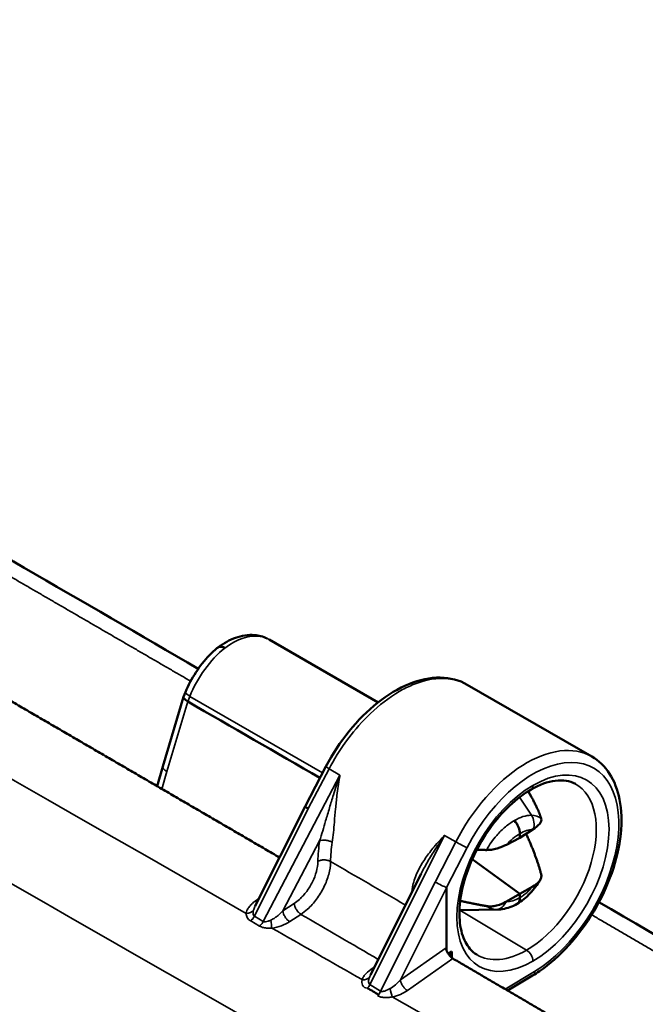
# Model space of a CAD drawing. Header units: inches. Extents: x 0.2 to 50.9, y 0.9 to 32.1.
# Tile 54 of 95: x 39.7 to 40.5, y 12.3 to 13.6. Entities that reach past the tile are written whole.
import ezdxf

# ---------------------------------------------------------------- set-up
doc = ezdxf.new("R2010")
doc.units = ezdxf.units.IN
doc.header["$LTSCALE"] = 1.5
doc.header["$MEASUREMENT"] = 0
doc.layers.add('Visible (ANSI)', color=7, linetype='Continuous', lineweight=50)
doc.layers.add('Visible Narrow (ANSI)', color=7, linetype='Continuous', lineweight=35)

msp = doc.modelspace()

# ---------------------------------------------------------------- linework, layer by layer
at = {"layer": 'Visible (ANSI)'}
for p, q in [((39.9984, 12.7371), (40.1428, 12.6537)), ((39.8873, 12.6675), (39.8847, 12.6611)), ((40.4264, 12.5818), (40.2612, 12.6772)), ((39.8846, 12.661), (39.8572, 12.5685)), ((39.8901, 12.6548), (39.8902, 12.6548)), ((40.1467, 12.6515), (40.1468, 12.6515)), ((39.8572, 12.5685), (39.8497, 12.5424)), ((40.0736, 12.5686), (40.0459, 12.5157)), ((40.3464, 12.528), (40.3421, 12.5358)), ((40.0459, 12.5157), (39.9793, 12.3825)), ((40.348, 12.4849), (40.3311, 12.4741)), ((40.3133, 12.4648), (40.3311, 12.4741)), ((40.3311, 12.4741), (40.3311, 12.4792)), ((39.825, 12.4552), (39.825, 12.4552)), ((40.2678, 12.4456), (40.3311, 12.3995)), ((40.2, 12.4263), (40.1328, 12.292)), ((40.2337, 12.3244), (40.2337, 12.4077)), ((40.3311, 12.3995), (40.348, 12.4093)), ((40.3311, 12.3995), (40.3133, 12.3893)), ((40.3311, 12.3945), (40.3311, 12.3995)), ((40.3023, 12.3788), (40.2508, 12.3778)), ((40.0466, 12.3285), (40.0466, 12.3285)), ((40.2406, 12.3231), (40.2359, 12.3199)), ((40.2406, 12.3231), (40.2406, 12.3147)), ((40.3147, 12.2711), (40.3479, 12.291))]:
    msp.add_line(p, q, dxfattribs=at)
for centre, major_axis, ratio, start_param, end_param in [((39.9017, 12.6551), (0.017, -0.006), 0.28648, 3.127884, 4.069865), ((40.0566, 12.5102), (0.0107, -0.0055), 0.071161, 3.14094, 4.09514), ((40.2416, 12.3229), (0.00689, -0.00983), 0.534728, 3.877429, 5.267656), ((40.2505, 12.3193), (-0.012, -0.0009), 0.628917, 5.634956, 6.7201), ((40.2505, 12.3291), (-0.0082, -0.0158), 0.556405, 6.086561, 6.249677)]:
    msp.add_ellipse(centre, major_axis=major_axis, ratio=ratio, start_param=start_param, end_param=end_param, dxfattribs=at)
for points, degree in [([(39.4423, 12.9663), (39.5962, 12.8771), (39.7502, 12.7878), (39.9041, 12.6984)], 3), ([(40.012, 12.4478), (39.858, 12.5376), (39.704, 12.6273), (39.55, 12.7169), (39.396, 12.8063), (39.242, 12.8956)], 5), ([(39.9983, 12.7371), (39.9983, 12.7371), (39.9983, 12.7372), (39.9982, 12.7372)], 3), ([(40.0657, 12.5535), (40.0072, 12.5872), (39.9487, 12.621), (39.8902, 12.6548)], 3), ([(39.8572, 12.5685), (39.8572, 12.5685), (39.8572, 12.5685), (39.8572, 12.5685)], 3), ([(40.436, 12.3886), (40.7833, 12.1858), (41.1305, 11.9823), (41.4778, 11.7779)], 3), ([(40.2421, 12.3136), (40.2421, 12.3135), (40.2421, 12.3135), (40.2422, 12.3135)], 3), ([(40.1288, 12.2744), (40.1337, 12.2714), (40.1385, 12.2685), (40.1435, 12.2656)], 3)]:
    msp.add_open_spline(points, degree=degree, dxfattribs=at)
for points, degree, knots in [([(39.9305, 12.7269), (39.9379, 12.7324), (39.9458, 12.7366), (39.9619, 12.7424), (39.9704, 12.7438), (39.9845, 12.7427), (39.9902, 12.7412), (39.9954, 12.7386)], 3, [0.0002144, 0.0002144, 0.0002144, 0.0002144, 0.1273023, 0.1273023, 0.2596081, 0.2596081, 0.353727, 0.353727, 0.353727, 0.353727]), ([(39.8873, 12.6675), (39.8909, 12.6765), (39.8956, 12.6854), (39.9063, 12.7018), (39.9124, 12.7096), (39.9226, 12.7201), (39.9264, 12.7236), (39.9304, 12.7268)], 3, [0, 0, 0, 0, 0.1249389, 0.1249389, 0.2497465, 0.2497465, 0.3202748, 0.3202748, 0.3202748, 0.3202748]), ([(39.9304, 12.7268), (39.9306, 12.7269), (39.9308, 12.7271), (39.9311, 12.7272), (39.9331, 12.7282), (39.9363, 12.7275), (39.9393, 12.7258)], 3, [-0.5617329, -0.5617329, -0.5617329, -0.5617329, -0.5, -0.5, -0.5, 0, 0, 0, 0]), ([(40.0736, 12.5686), (40.0823, 12.5851), (40.0927, 12.6011), (40.1159, 12.6297), (40.1288, 12.6426), (40.1556, 12.6639), (40.1698, 12.6724), (40.1978, 12.6838), (40.212, 12.6868), (40.2382, 12.6865), (40.2506, 12.6833), (40.2612, 12.6772)], 3, [0, 0, 0, 0, 0.236813, 0.236813, 0.475145, 0.475145, 0.714759, 0.714759, 0.956435, 0.956435, 1.190634, 1.190634, 1.190634, 1.190634]), ([(40.4264, 12.5818), (40.4358, 12.5764), (40.4439, 12.5685), (40.4564, 12.5492), (40.4608, 12.5375), (40.466, 12.5108), (40.4665, 12.4952), (40.4631, 12.4624), (40.459, 12.4446), (40.4468, 12.4098), (40.4386, 12.3924), (40.4194, 12.36), (40.4081, 12.3447), (40.3839, 12.3179), (40.3707, 12.3062), (40.3541, 12.2948), (40.351, 12.2928), (40.3479, 12.291)], 3, [0, 0, 0, 0, 0.210724, 0.210724, 0.426771, 0.426771, 0.66146, 0.66146, 0.903596, 0.903596, 1.143699, 1.143699, 1.381843, 1.381843, 1.620138, 1.620138, 1.674774, 1.674774, 1.674774, 1.674774]), ([(40.4046, 12.5455), (40.3973, 12.5495), (40.3884, 12.5511), (40.3682, 12.5485), (40.357, 12.5445), (40.3458, 12.5381)], 3, [0, 0, 0, 0, 0.2240404, 0.2240404, 0.4328332, 0.4328332, 0.4328332, 0.4328332]), ([(40.3458, 12.5381), (40.3363, 12.5326), (40.3266, 12.5252), (40.3082, 12.5078), (40.2993, 12.4977), (40.2834, 12.4755), (40.2762, 12.4633), (40.2642, 12.4383), (40.2594, 12.4253), (40.2529, 12.4003), (40.2511, 12.3879), (40.2505, 12.3657), (40.2517, 12.3555), (40.2566, 12.3386), (40.2602, 12.3317), (40.2674, 12.3234), (40.2704, 12.3208), (40.2737, 12.3188)], 3, [0, 0, 0, 0, 0.175748, 0.175748, 0.349553, 0.349553, 0.525909, 0.525909, 0.703206, 0.703206, 0.879723, 0.879723, 1.0539, 1.0539, 1.226397, 1.226397, 1.331087, 1.331087, 1.331087, 1.331087]), ([(40.3593, 12.4996), (40.3597, 12.4985), (40.3596, 12.4973), (40.3589, 12.495), (40.3582, 12.4938), (40.355, 12.4897), (40.3514, 12.4871), (40.3488, 12.4854)], 3, [-0.08566888, -0.08566888, -0.08566888, -0.08566888, -0.06678789, -0.06678789, -0.04802918, -0.04802918, 0, 0, 0, 0]), ([(40.3237, 12.4967), (40.3259, 12.4943), (40.3278, 12.4913), (40.3291, 12.4882), (40.3304, 12.4851), (40.3311, 12.4819), (40.3311, 12.4792)], 3, [0, 0, 0, 0, 0.5, 0.5, 0.5, 1, 1, 1, 1]), ([(40.348, 12.4849), (40.3481, 12.485), (40.3482, 12.4851), (40.3485, 12.4852), (40.3487, 12.4853), (40.3488, 12.4854)], 3, [0.000000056, 0.000000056, 0.000000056, 0.000000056, 0.00261091, 0.00261091, 0.005233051, 0.005233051, 0.005233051, 0.005233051]), ([(40.3133, 12.4648), (40.3101, 12.4632), (40.3058, 12.4612), (40.2979, 12.4589), (40.2954, 12.4584), (40.2913, 12.4579), (40.2889, 12.4577), (40.2867, 12.4577)], 3, [-0.09443588, -0.09443588, -0.09443588, -0.09443588, -0.05344332, -0.05344332, -0.02923975, -0.02923975, 0, 0, 0, 0]), ([(40.3593, 12.4252), (40.3597, 12.4237), (40.3596, 12.4223), (40.3589, 12.4197), (40.3583, 12.4182), (40.3545, 12.4134), (40.351, 12.4111), (40.348, 12.4093)], 3, [0.00000004, 0.00000004, 0.00000004, 0.00000004, 0.02923193, 0.02923193, 0.05342842, 0.05342842, 0.09439387, 0.09439387, 0.09439387, 0.09439387]), ([(40.358, 12.418), (40.3541, 12.4116), (40.3495, 12.4055), (40.3393, 12.3946), (40.3335, 12.3898), (40.3274, 12.3863)], 3, [0, 0, 0, 0, 0.0955187, 0.0955187, 0.1975411, 0.1975411, 0.1975411, 0.1975411]), ([(40.3311, 12.3945), (40.3311, 12.3917), (40.3304, 12.3893), (40.3291, 12.3877), (40.3286, 12.3871), (40.328, 12.3866), (40.3273, 12.3862)], 3, [0.0000014, 0.0000014, 0.0000014, 0.0000014, 0.5, 0.5, 0.5, 0.6964573, 0.6964573, 0.6964573, 0.6964573]), ([(40.3124, 12.3888), (40.3096, 12.3872), (40.3054, 12.3851), (40.2975, 12.3833), (40.2953, 12.383), (40.2913, 12.3828), (40.2889, 12.3829), (40.2867, 12.3833)], 3, [-0.09559261, -0.09559261, -0.09559261, -0.09559261, -0.05174001, -0.05174001, -0.02938226, -0.02938226, 0, 0, 0, 0]), ([(40.3273, 12.3862), (40.3212, 12.3827), (40.3146, 12.3803), (40.3062, 12.379), (40.3042, 12.3788), (40.3023, 12.3788)], 3, [0, 0, 0, 0, 0.0993649, 0.0993649, 0.129395, 0.129395, 0.129395, 0.129395]), ([(40.3124, 12.3888), (40.3125, 12.3888), (40.3127, 12.3889), (40.313, 12.3891), (40.3131, 12.3892), (40.3133, 12.3893)], 3, [-0.005233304, -0.005233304, -0.005233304, -0.005233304, -0.002615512, -0.002615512, -0.000000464, -0.000000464, -0.000000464, -0.000000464]), ([(41.2702, 11.7108), (41.2702, 11.7108), (41.2702, 11.7108), (41.2702, 11.7108), (41.2702, 11.7108), (41.2701, 11.7108), (41.2701, 11.7108), (41.2701, 11.7108), (41.2701, 11.7108), (41.2701, 11.7108), (41.1559, 11.778), (41.0417, 11.8451), (40.9275, 11.9122), (40.8133, 11.9793), (40.6991, 12.0462), (40.5848, 12.1131), (40.4706, 12.18), (40.3564, 12.2468), (40.2422, 12.3135)], 9, [0, 0, 0, 0, 0, 0, 0, 0, 0, 0, 0.000012, 0.000012, 0.000012, 0.000012, 0.000012, 0.000012, 0.000012, 0.000012, 0.000012, 1, 1, 1, 1, 1, 1, 1, 1, 1, 1])]:
    msp.add_open_spline(points, degree=degree, knots=knots, dxfattribs=at)
for points, weights in [([(40.3464, 12.528), (40.3556, 12.5113), (40.3593, 12.4996)], [1.09979253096, 1.11226090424, 1.09504414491]), ([(40.3593, 12.4252), (40.3543, 12.4455), (40.3394, 12.4794)], [1.09504407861, 1.11809653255, 1.087929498]), ([(40.2738, 12.4581), (40.2806, 12.4578), (40.2867, 12.4577)], [1.10197144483, 1.09950357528, 1.09504407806]), ([(40.2867, 12.3833), (40.2714, 12.3859), (40.2518, 12.3902)], [1.09504414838, 1.10627238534, 1.10487481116])]:
    msp.add_rational_spline(points, weights, degree=2, dxfattribs=at)
at = {"layer": 'Visible Narrow (ANSI)'}
for p, q in [((39.8902, 12.6548), (39.8625, 12.5618)), ((39.8929, 12.6617), (39.8901, 12.6548)), ((39.8929, 12.6617), (40.0691, 12.56)), ((40.0501, 12.5127), (40.0778, 12.5656)), ((40.0778, 12.5656), (40.0922, 12.5573)), ((39.8625, 12.5618), (39.856, 12.5387)), ((40.0922, 12.5573), (39.9904, 12.3629)), ((40.3306, 12.5279), (40.3465, 12.5038)), ((39.9786, 12.3699), (40.0501, 12.5127)), ((40.1319, 12.279), (40.231, 12.4771)), ((40.231, 12.4771), (40.2459, 12.4685)), ((40.0165, 12.3768), (40.0652, 12.4699)), ((40.2459, 12.4685), (40.2187, 12.4152)), ((40.2337, 12.4078), (40.2609, 12.4611)), ((39.8312, 12.4516), (39.8312, 12.4516)), ((40.2187, 12.4152), (40.1462, 12.2704)), ((40.2337, 12.4077), (40.1724, 12.2853)), ((39.9795, 12.3897), (39.9846, 12.3932)), ((40.0314, 12.3866), (40.0165, 12.3768)), ((40.0558, 12.3859), (40.0558, 12.3859)), ((39.9904, 12.3629), (39.9786, 12.3699)), ((40.0404, 12.3723), (40.0255, 12.3626)), ((40.2508, 12.3779), (40.3, 12.3788)), ((40.3399, 12.3248), (40.2513, 12.3778)), ((39.9735, 12.3637), (39.9738, 12.3635)), ((39.9738, 12.3635), (39.9853, 12.3567)), ((40.0225, 12.3422), (40.0225, 12.3422)), ((40.0452, 12.3292), (40.0452, 12.3292)), ((40.1724, 12.2853), (40.233, 12.3277)), ((40.133, 12.2991), (40.1381, 12.3027)), ((40.2422, 12.3135), (40.1818, 12.2712)), ((40.3503, 12.2964), (40.3113, 12.2731)), ((40.1462, 12.2704), (40.1319, 12.279)), ((40.1588, 12.2623), (40.1588, 12.2623))]:
    msp.add_line(p, q, dxfattribs=at)
for centre, major_axis, ratio, start_param, end_param in [((163.2249, 16.1699), (-185.4284, 62.0033), 0.27161, 0.908544, 0.946291), ((163.2698, 16.2462), (185.417, -62.0207), 0.271483, 4.058976, 4.0791), ((39.904, 12.6608), (-0.0167, 0.0068), 0.221288, 0, 0.941981), ((40.3398, 12.4318), (0.0866, 0.15), 0.57735, 6.283185, 7.941248), ((40.3483, 12.4269), (0.0714, 0.1237), 0.57735, 3.926991, 7.068583), ((40.0843, 12.5631), (-0.0106, 0.0056), 0.077635, 0.000229, 0.954201), ((40.3483, 12.4269), (0.0806, 0.1396), 0.57735, 3.944444, 7.941248), ((40.3483, 12.4269), (-0.0714, -0.1237), 0.57735, 3.926991, 7.068583), ((40.3399, 12.4317), (0.0654, 0.1134), 0.57735, 3.926991, 6.295528), ((40.3398, 12.5484), (0.006, -0.0104), 0.57735, 0, 0.785398), ((40.3315, 12.4567), (-0.0265, -0.0438), 0.652282, 3.093328, 3.494019), ((40.1965, 12.515), (0.0953, 0.1593), 0.587338, 2.17827, 2.350646), ((40.2046, 12.5099), (-0.0891, -0.1487), 0.588024, 5.320344, 5.493006), ((40.2524, 12.466), (0.0107, -0.0055), 0.071162, 4.095111, 5.665907), ((40.3064, 12.4511), (0.0843, 0.1515), 0.566476, 2.16009, 2.19292), ((39.8185, 11.6617), (0.4152, 0.7462), 0.007973, 6.269261, 6.283331), ((39.9961, 12.3892), (-0.0178, -0.0184), 0.375625, 5.412435, 5.681261), ((39.9789, 12.399), (-0.00689, 0.00983), 0.534736, 2.303062, 2.634557), ((40.3156, 12.4255), (0.0285, 0.0426), 0.677512, 3.124684, 3.525386), ((39.967, 12.3829), (0.0119, -0.0013), 0.772866, 4.851712, 5.852384), ((39.9726, 12.3719), (0.00602, 0.00968), 0.548508, 4.10792, 4.847635), ((40.0011, 12.3633), (0.0013, -0.0119), 0.038848, 4.593505, 5.602962), ((163.2759, 16.2554), (185.4235, -62.0162), 0.271522, 4.079336, 4.080194), ((40.3399, 12.4317), (-0.0654, -0.1134), 0.57735, 6.270842, 7.068583), ((40.3398, 12.3151), (0.006, -0.0104), 0.57735, 0.785398, 2.338741), ((40.121, 12.2948), (0.0115, -0.0036), 0.754876, 5.000992, 6.079436), ((40.1323, 12.3084), (-0.00689, 0.00983), 0.53473, 2.302492, 2.634547), ((40.3418, 12.3013), (0.0062, -0.0103), 0.567186, 6.283185, 7.060008), ((40.1261, 12.281), (0.00582, 0.00961), 0.538619, 4.341754, 4.827023), ((40.1639, 12.2902), (-0.0178, -0.0184), 0.375999, 0.934226, 1.664311), ((40.1505, 12.2147), (-0.0409, -0.0642), 0.506808, 4.174003, 4.203797), ((40.1408, 12.2723), (-0.0053, -0.0101), 0.523604, 1.160717, 1.648711), ((40.1527, 12.2679), (0.0107, -0.0054), 0.064673, 4.094603, 4.129827), ((40.161, 12.272), (0.0023, -0.0118), 0.14897, 4.518084, 5.593982), ((163.2954, 16.2531), (185.454, -62.0286), 0.271509, 4.080485, 4.087902)]:
    msp.add_ellipse(centre, major_axis=major_axis, ratio=ratio, start_param=start_param, end_param=end_param, dxfattribs=at)
for points, degree, knots in [([(40.7391, 11.6009), (40.7067, 11.6188), (40.6742, 11.6367), (40.6418, 11.6546), (40.6095, 11.6725), (40.5771, 11.6904), (40.5447, 11.7083), (40.48, 11.7442), (40.4152, 11.7802), (40.3506, 11.8161), (39.1865, 12.4637), (38.0356, 13.1267), (36.8977, 13.8054), (36.8411, 13.8392), (36.7859, 13.8722), (36.7293, 13.9061), (36.6735, 13.9395), (36.6168, 13.9734), (36.5613, 14.0067), (36.5139, 14.0352), (36.4666, 14.0637), (36.4196, 14.092), (36.4108, 14.0973), (36.4021, 14.1025), (36.3932, 14.1079), (36.3843, 14.1132), (36.3754, 14.1186), (36.3665, 14.124), (36.3575, 14.1294), (36.3485, 14.1348), (36.3396, 14.1402), (36.3306, 14.1456), (36.3217, 14.151), (36.3129, 14.1563)], 3, [0, 0, 0, 0, 0.0216418, 0.0216418, 0.0216418, 0.0432835, 0.0432835, 0.0432835, 0.0865671, 0.0865671, 0.0865671, 0.865718, 0.865718, 0.865718, 0.9045161, 0.9045161, 0.9045161, 0.9427858, 0.9427858, 0.9427858, 0.9755132, 0.9755132, 0.9755132, 0.9816349, 0.9816349, 0.9816349, 0.9877565, 0.9877565, 0.9877565, 0.9938782, 0.9938782, 0.9938782, 1, 1, 1, 1]), ([(40.7235, 11.547), (40.6422, 11.5918), (40.5611, 11.6367), (40.48, 11.6817), (39.8132, 12.0516), (39.1507, 12.4265), (38.4925, 12.8065), (38.1233, 13.0196), (37.7556, 13.2344), (37.3892, 13.4507), (37.2126, 13.5549), (37.0362, 13.6596), (36.86, 13.7648), (36.8535, 13.7686), (36.8471, 13.7725), (36.8407, 13.7763), (36.755, 13.8274), (36.6661, 13.8806), (36.5747, 13.9355), (36.484, 13.9899), (36.3907, 14.046), (36.2962, 14.1031)], 3, [0, 0, 0, 0, 0.0542112, 0.0542112, 0.0542112, 0.5, 0.5, 0.5, 0.75, 0.75, 0.75, 0.8705927, 0.8705927, 0.8705927, 0.875, 0.875, 0.875, 0.9377268, 0.9377268, 0.9377268, 1, 1, 1, 1]), ([(36.1491, 13.2115), (36.1493, 13.2114), (36.1495, 13.2113), (36.1497, 13.2112), (36.1951, 13.1839), (36.2406, 13.1567), (36.2861, 13.1294), (36.3374, 13.0987), (36.3888, 13.068), (36.44, 13.0375), (36.4914, 13.0068), (36.5428, 12.9762), (36.5941, 12.9457), (36.606, 12.9386), (36.6179, 12.9315), (36.6298, 12.9244), (36.7098, 12.8769), (36.7896, 12.8296), (36.8693, 12.7824), (36.8804, 12.7759), (36.8915, 12.7693), (36.9026, 12.7628), (36.9711, 12.7223), (37.0391, 12.6821), (37.1082, 12.6415), (37.429, 12.4527), (37.7508, 12.2651), (38.0736, 12.0787), (38.7194, 11.7058), (39.3692, 11.3379), (40.0231, 10.9749)], 3, [0, 0, 0, 0, 0.000165, 0.000165, 0.000165, 0.035621, 0.035621, 0.035621, 0.075598, 0.075598, 0.075598, 0.11568, 0.11568, 0.11568, 0.125, 0.125, 0.125, 0.1875, 0.1875, 0.1875, 0.196204, 0.196204, 0.196204, 0.25, 0.25, 0.25, 0.5, 0.5, 0.5, 1, 1, 1, 1]), ([(39.9851, 10.8439), (38.9337, 11.4277), (37.8929, 12.024), (36.8628, 12.6329), (36.7598, 12.6938), (36.6569, 12.7548), (36.5541, 12.8159), (36.5027, 12.8465), (36.4513, 12.8771), (36.3999, 12.9077), (36.3486, 12.9384), (36.2972, 12.969), (36.246, 12.9997), (36.2004, 13.027), (36.1549, 13.0543), (36.1095, 13.0815), (36.1093, 13.0816), (36.1091, 13.0818), (36.1089, 13.0819)], 3, [-1, -1, -1, -1, -0.1965626, -0.1965626, -0.1965626, -0.1162181, -0.1162181, -0.1162181, -0.0760459, -0.0760459, -0.0760459, -0.0358736, -0.0358736, -0.0358736, -0.000166, -0.000166, -0.000166, 0, 0, 0, 0]), ([(39.9982, 12.7372), (39.9947, 12.7392), (39.9908, 12.7406), (39.9865, 12.7413), (39.9726, 12.7435), (39.9555, 12.7379), (39.9393, 12.7258)], 3, [-0.6434076, -0.6434076, -0.6434076, -0.6434076, -0.4935073, -0.4935073, -0.4935073, 0, 0, 0, 0]), ([(40.2611, 12.6773), (40.2539, 12.6814), (40.2456, 12.6842), (40.236, 12.6852), (40.2224, 12.6867), (40.2062, 12.6844), (40.1881, 12.6768), (40.1827, 12.6745), (40.1767, 12.6716), (40.171, 12.6682), (40.1426, 12.6517), (40.1198, 12.6277), (40.1039, 12.6068), (40.0919, 12.591), (40.0836, 12.5768), (40.0778, 12.5656)], 3, [0.601139, 0.601139, 0.601139, 0.601139, 0.6624188, 0.6624188, 0.6624188, 0.75, 0.75, 0.75, 0.7759546, 0.7759546, 0.7759546, 0.9036095, 0.9036095, 0.9036095, 1, 1, 1, 1]), ([(40.0922, 12.5573), (40.0921, 12.5571), (40.0921, 12.557), (40.0917, 12.5559), (40.0914, 12.555), (40.0884, 12.5464), (40.0859, 12.5387), (40.0817, 12.5252), (40.08, 12.5194), (40.0766, 12.5079), (40.0749, 12.5021), (40.0719, 12.4919), (40.0706, 12.4874), (40.068, 12.4786), (40.0666, 12.4742), (40.0652, 12.4699)], 3, [0, 0, 0, 0, 0.0051044, 0.0051044, 0.0373439, 0.0373439, 0.2987495, 0.2987495, 0.4945331, 0.4945331, 0.6903167, 0.6903167, 0.8451276, 0.8451276, 1, 1, 1, 1]), ([(40.0922, 12.5573), (40.0922, 12.5571), (40.0921, 12.557), (40.0921, 12.5568), (40.0919, 12.5559), (40.0918, 12.5549), (40.0916, 12.554), (40.0902, 12.5462), (40.0891, 12.5383), (40.0882, 12.5303), (40.0875, 12.5244), (40.0869, 12.5185), (40.0863, 12.5125), (40.0858, 12.5066), (40.0853, 12.5007), (40.0848, 12.4948), (40.0844, 12.4902), (40.084, 12.4856), (40.0835, 12.4811), (40.0831, 12.4766), (40.0826, 12.4722), (40.0819, 12.468)], 3, [-1, -1, -1, -1, -0.9948956, -0.9948956, -0.9948956, -0.9626561, -0.9626561, -0.9626561, -0.7012505, -0.7012505, -0.7012505, -0.5054669, -0.5054669, -0.5054669, -0.3096833, -0.3096833, -0.3096833, -0.1548724, -0.1548724, -0.1548724, 0, 0, 0, 0]), ([(40.3237, 12.4967), (40.3275, 12.4991), (40.3313, 12.5008), (40.335, 12.502), (40.3389, 12.5033), (40.3426, 12.5039), (40.3461, 12.5038), (40.3462, 12.5038), (40.3464, 12.5038), (40.3465, 12.5038)], 3, [-1, -1, -1, -1, -0.51722, -0.51722, -0.51722, -0.016286, -0.016286, -0.016286, 0, 0, 0, 0]), ([(40.3465, 12.5038), (40.3482, 12.5013), (40.3493, 12.4981), (40.3497, 12.4948), (40.3501, 12.4916), (40.3497, 12.4884), (40.3488, 12.4854)], 3, [-1, -1, -1, -1, -0.484853, -0.484853, -0.484853, 0, 0, 0, 0]), ([(40.2867, 12.4577), (40.2905, 12.4647), (40.2951, 12.4713), (40.3002, 12.4771), (40.3038, 12.4814), (40.3078, 12.4853), (40.3118, 12.4886), (40.3157, 12.4918), (40.3197, 12.4945), (40.3237, 12.4967)], 3, [-0.9999999, -0.9999999, -0.9999999, -0.9999999, -0.5877117, -0.5877117, -0.5877117, -0.2884867, -0.2884867, -0.2884867, 0, 0, 0, 0]), ([(40.3311, 12.4792), (40.3341, 12.481), (40.337, 12.4825), (40.3427, 12.4844), (40.3454, 12.4849), (40.348, 12.4849)], 3, [0, 0, 0, 0, 0.5128308, 0.5128308, 0.9999991, 0.9999991, 0.9999991, 0.9999991]), ([(40.1883, 12.4066), (40.1887, 12.4095), (40.1893, 12.4124), (40.1901, 12.4152), (40.1919, 12.4216), (40.1945, 12.4278), (40.1977, 12.4338), (40.2005, 12.439), (40.2037, 12.4441), (40.2072, 12.4491), (40.2107, 12.454), (40.2146, 12.4589), (40.2187, 12.4636), (40.2216, 12.467), (40.2246, 12.4704), (40.2278, 12.4737), (40.2287, 12.4747), (40.2297, 12.4758), (40.2307, 12.4768), (40.2308, 12.4769), (40.2309, 12.477), (40.231, 12.4771)], 3, [-0.9999999, -0.9999999, -0.9999999, -0.9999999, -0.8930325, -0.8930325, -0.8930325, -0.6464179, -0.6464179, -0.6464179, -0.4284173, -0.4284173, -0.4284173, -0.210417, -0.210417, -0.210417, -0.0539412, -0.0539412, -0.0539412, -0.0051044, -0.0051044, -0.0051044, 0, 0, 0, 0]), ([(40.2, 12.4263), (40.2002, 12.4267), (40.2003, 12.4271), (40.2035, 12.4332), (40.2066, 12.4389), (40.2132, 12.4501), (40.2167, 12.4557), (40.2229, 12.4652), (40.2255, 12.4691), (40.2291, 12.4743), (40.2299, 12.4755), (40.2309, 12.4769), (40.231, 12.477), (40.231, 12.4771)], 3, [0.3394417, 0.3394417, 0.3394417, 0.3394417, 0.3535821, 0.3535821, 0.5715827, 0.5715827, 0.789583, 0.789583, 0.9460588, 0.9460588, 0.9948956, 0.9948956, 1, 1, 1, 1]), ([(40.3311, 12.4792), (40.3279, 12.4775), (40.3247, 12.4754), (40.3216, 12.4728), (40.3187, 12.4705), (40.3159, 12.4678), (40.3133, 12.4648)], 3, [0, 0, 0, 0, 0.5180699, 0.5180699, 0.5180699, 0.9999982, 0.9999982, 0.9999982, 0.9999982]), ([(40.0652, 12.4699), (40.0663, 12.4703), (40.0676, 12.4706), (40.0691, 12.4707), (40.0705, 12.4708), (40.072, 12.4707), (40.0736, 12.4706), (40.0751, 12.4704), (40.0767, 12.47), (40.0781, 12.4696), (40.0795, 12.4692), (40.0808, 12.4686), (40.0819, 12.468)], 3, [0, 0, 0, 0, 0.25, 0.25, 0.25, 0.5, 0.5, 0.5, 0.75, 0.75, 0.75, 1, 1, 1, 1]), ([(40.0314, 12.3866), (40.0338, 12.3882), (40.0361, 12.39), (40.0384, 12.3921), (40.0418, 12.3952), (40.0451, 12.3988), (40.0481, 12.4027), (40.051, 12.4067), (40.0536, 12.411), (40.0558, 12.4155), (40.058, 12.4199), (40.0597, 12.4245), (40.0609, 12.429), (40.0621, 12.4335), (40.0628, 12.4379), (40.0629, 12.4421), (40.0629, 12.4423), (40.0629, 12.4425), (40.0629, 12.4427)], 3, [0, 0, 0, 0, 0.139334, 0.139334, 0.139334, 0.35081, 0.35081, 0.35081, 0.563334, 0.563334, 0.563334, 0.776448, 0.776448, 0.776448, 0.98943, 0.98943, 0.98943, 1, 1, 1, 1]), ([(40.0798, 12.4425), (40.0797, 12.4422), (40.0797, 12.442), (40.0797, 12.4417), (40.0796, 12.4365), (40.0788, 12.431), (40.0773, 12.4254), (40.0758, 12.4197), (40.0736, 12.414), (40.0709, 12.4084), (40.0681, 12.4029), (40.0649, 12.3975), (40.0612, 12.3925), (40.0575, 12.3876), (40.0534, 12.383), (40.0492, 12.3792), (40.0463, 12.3766), (40.0434, 12.3743), (40.0404, 12.3723)], 3, [-1, -1, -1, -1, -0.989383, -0.989383, -0.989383, -0.777196, -0.777196, -0.777196, -0.56501, -0.56501, -0.56501, -0.352805, -0.352805, -0.352805, -0.140599, -0.140599, -0.140599, 0, 0, 0, 0]), ([(40.0629, 12.4427), (40.064, 12.4433), (40.0654, 12.4438), (40.0683, 12.4444), (40.0698, 12.4446), (40.0729, 12.4445), (40.0745, 12.4443), (40.0773, 12.4436), (40.0787, 12.4431), (40.0798, 12.4425)], 3, [0, 0, 0, 0, 0.25, 0.25, 0.5, 0.5, 0.75, 0.75, 1, 1, 1, 1]), ([(40.2187, 12.4152), (40.2214, 12.4136), (40.2245, 12.4121), (40.2271, 12.4108), (40.2296, 12.4096), (40.2321, 12.4084), (40.2337, 12.4078)], 3, [-1, -1, -1, -1, -0.5, -0.5, -0.5, 0, 0, 0, 0]), ([(40.348, 12.4093), (40.3442, 12.4047), (40.3401, 12.4008), (40.3343, 12.3965), (40.3327, 12.3954), (40.3311, 12.3945)], 3, [0, 0, 0, 0, 0.7237621, 0.7237621, 1, 1, 1, 1]), ([(40.3133, 12.3893), (40.3159, 12.3892), (40.3187, 12.3896), (40.3215, 12.3904), (40.3247, 12.3913), (40.3278, 12.3926), (40.3311, 12.3945)], 3, [0, 0, 0, 0, 0.4791826, 0.4791826, 0.4791826, 1, 1, 1, 1]), ([(39.9677, 12.3736), (39.9678, 12.3748), (39.9682, 12.3761), (39.9687, 12.3773), (39.9693, 12.3788), (39.9701, 12.3802), (39.9711, 12.3816), (39.9722, 12.3831), (39.9734, 12.3845), (39.9748, 12.3858), (39.9763, 12.3872), (39.9778, 12.3885), (39.9795, 12.3897)], 3, [0, 0, 0, 0, 0.2200019, 0.2200019, 0.2200019, 0.4779684, 0.4779684, 0.4779684, 0.7393882, 0.7393882, 0.7393882, 1, 1, 1, 1]), ([(40.0404, 12.3723), (40.0394, 12.373), (40.0383, 12.3739), (40.0372, 12.375), (40.0362, 12.376), (40.0352, 12.3773), (40.0344, 12.3786), (40.0335, 12.3799), (40.0328, 12.3813), (40.0323, 12.3827), (40.0318, 12.3841), (40.0315, 12.3854), (40.0314, 12.3866)], 3, [-1, -1, -1, -1, -0.75, -0.75, -0.75, -0.5, -0.5, -0.5, -0.25, -0.25, -0.25, 0, 0, 0, 0]), ([(40.3, 12.3788), (40.3026, 12.3789), (40.3052, 12.3799), (40.3074, 12.3818), (40.3095, 12.3835), (40.3112, 12.3859), (40.3124, 12.3888)], 3, [-1, -1, -1, -1, -0.484853, -0.484853, -0.484853, 0, 0, 0, 0]), ([(39.9677, 12.3736), (39.9677, 12.3716), (39.9682, 12.3697), (39.9691, 12.368), (39.9701, 12.3662), (39.9716, 12.3648), (39.9735, 12.3637)], 3, [-1, -1, -1, -1, -0.5, -0.5, -0.5, 0, 0, 0, 0]), ([(39.9786, 12.3699), (39.978, 12.3687), (39.9773, 12.3674), (39.9765, 12.3663), (39.9756, 12.3653), (39.9747, 12.3643), (39.9738, 12.3635)], 3, [0, 0, 0, 0, 0.499989, 0.499989, 0.499989, 1, 1, 1, 1]), ([(39.9774, 12.3779), (39.9771, 12.3767), (39.9769, 12.3756), (39.9769, 12.3746), (39.9768, 12.3736), (39.9769, 12.3727), (39.9772, 12.3719), (39.9775, 12.371), (39.9779, 12.3704), (39.9786, 12.3699)], 3, [-1, -1, -1, -1, -0.686478, -0.686478, -0.686478, -0.362757, -0.362757, -0.362757, 0, 0, 0, 0]), ([(40.0005, 12.3647), (40.0019, 12.3654), (40.0033, 12.3661), (40.0047, 12.367), (40.0061, 12.3679), (40.0076, 12.3689), (40.009, 12.37), (40.0103, 12.3711), (40.0116, 12.3722), (40.0129, 12.3733), (40.0141, 12.3745), (40.0153, 12.3756), (40.0165, 12.3768)], 3, [-1, -1, -1, -1, -0.7606522, -0.7606522, -0.7606522, -0.5008878, -0.5008878, -0.5008878, -0.2488051, -0.2488051, -0.2488051, 0, 0, 0, 0]), ([(40.0255, 12.3626), (40.0244, 12.3632), (40.0233, 12.3641), (40.0223, 12.3652), (40.0213, 12.3663), (40.0203, 12.3675), (40.0195, 12.3688), (40.0186, 12.3701), (40.0179, 12.3715), (40.0174, 12.3729), (40.0169, 12.3743), (40.0166, 12.3756), (40.0165, 12.3768)], 3, [0, 0, 0, 0, 0.25, 0.25, 0.25, 0.5, 0.5, 0.5, 0.75, 0.75, 0.75, 0.9999999, 0.9999999, 0.9999999, 0.9999999]), ([(40.4263, 12.3717), (40.5393, 12.3058), (40.6523, 12.2398), (40.7652, 12.1737), (40.8782, 12.1075), (40.9912, 12.0413), (41.1041, 11.975), (41.2171, 11.9086), (41.3301, 11.8422), (41.443, 11.7757), (41.443, 11.7757), (41.443, 11.7757), (41.443, 11.7757), (41.443, 11.7757), (41.443, 11.7757), (41.443, 11.7757), (41.443, 11.7757), (41.443, 11.7757)], 9, [0.7807774, 0.7807774, 0.7807774, 0.7807774, 0.7807774, 0.7807774, 0.7807774, 0.7807774, 0.7807774, 0.7807774, 0.990099, 0.990099, 0.990099, 0.990099, 0.990099, 0.990099, 0.990099, 0.990099, 0.9901014, 0.9901014, 0.9901014, 0.9901014, 0.9901014, 0.9901014, 0.9901014, 0.9901014, 0.9901014, 0.9901014]), ([(39.9853, 12.3567), (39.9863, 12.3574), (39.9873, 12.3584), (39.9881, 12.3594), (39.989, 12.3605), (39.9898, 12.3617), (39.9904, 12.3629)], 3, [0.0000046, 0.0000046, 0.0000046, 0.0000046, 0.5000002, 0.5000002, 0.5000002, 1, 1, 1, 1]), ([(39.9853, 12.3567), (39.9869, 12.3558), (39.9888, 12.3551), (39.9925, 12.3543), (39.9943, 12.354), (39.998, 12.3539), (39.9999, 12.3539), (40.0018, 12.354)], 3, [0, 0, 0, 0, 0.3896945, 0.3896945, 0.6997764, 0.6997764, 1, 1, 1, 1]), ([(39.9904, 12.3629), (39.9912, 12.3625), (39.9923, 12.3623), (39.9935, 12.3624), (39.9945, 12.3625), (39.9956, 12.3628), (39.9968, 12.3632), (39.998, 12.3636), (39.9992, 12.3641), (40.0005, 12.3647)], 3, [-1, -1, -1, -1, -0.610305, -0.610305, -0.610305, -0.300224, -0.300224, -0.300224, 0, 0, 0, 0]), ([(40.1217, 12.2855), (40.1219, 12.2863), (40.1222, 12.287), (40.1226, 12.2878), (40.1233, 12.2892), (40.1242, 12.2906), (40.1253, 12.292), (40.1273, 12.2945), (40.1299, 12.297), (40.133, 12.2991)], 3, [0, 0, 0, 0, 0.1558745, 0.1558745, 0.1558745, 0.4503631, 0.4503631, 0.4503631, 1, 1, 1, 1]), ([(40.1317, 12.2896), (40.1312, 12.2883), (40.1308, 12.2871), (40.1306, 12.286), (40.1303, 12.2848), (40.1302, 12.2837), (40.1302, 12.2827), (40.1302, 12.2817), (40.1304, 12.2808), (40.1308, 12.2801), (40.131, 12.2797), (40.1314, 12.2793), (40.1318, 12.279), (40.1318, 12.279), (40.1318, 12.279), (40.1319, 12.279)], 3, [-1, -1, -1, -1, -0.741607, -0.741607, -0.741607, -0.471726, -0.471726, -0.471726, -0.19886, -0.19886, -0.19886, -0.019215, -0.019215, -0.019215, 0, 0, 0, 0]), ([(40.1328, 12.292), (40.1327, 12.2919), (40.1327, 12.2918), (40.1326, 12.2917), (40.1323, 12.291), (40.132, 12.2903), (40.1317, 12.2896)], 3, [-0.1666323, -0.1666323, -0.1666323, -0.1666323, -0.1491434, -0.1491434, -0.1491434, 0, 0, 0, 0]), ([(40.1217, 12.2855), (40.1212, 12.283), (40.1213, 12.2806), (40.1222, 12.2784), (40.1233, 12.2757), (40.1255, 12.2743), (40.1288, 12.2744)], 3, [-1, -1, -1, -1, -0.5, -0.5, -0.5, 0, 0, 0, 0]), ([(40.1818, 12.2712), (40.1806, 12.2718), (40.1795, 12.2727), (40.1784, 12.2737), (40.1773, 12.2748), (40.1763, 12.276), (40.1755, 12.2773), (40.1746, 12.2786), (40.1739, 12.28), (40.1734, 12.2813), (40.1729, 12.2827), (40.1725, 12.2841), (40.1724, 12.2853)], 3, [0, 0, 0, 0, 0.25, 0.25, 0.25, 0.5, 0.5, 0.5, 0.75, 0.75, 0.75, 0.9999999, 0.9999999, 0.9999999, 0.9999999]), ([(40.142, 12.2641), (40.1422, 12.264), (40.1425, 12.2638), (40.1438, 12.2632), (40.1451, 12.2628), (40.1477, 12.2622), (40.1492, 12.262), (40.1525, 12.2619), (40.1543, 12.2619), (40.1579, 12.2621), (40.1598, 12.2624), (40.1617, 12.2627)], 3, [0, 0, 0, 0, 0.051505, 0.051505, 0.2667443, 0.2667443, 0.4986455, 0.4986455, 0.7493368, 0.7493368, 1, 1, 1, 1]), ([(40.1462, 12.2704), (40.1458, 12.2695), (40.1453, 12.2686), (40.1448, 12.2678), (40.1443, 12.2671), (40.1439, 12.2664), (40.1435, 12.2656)], 3, [-1, -1, -1, -1, -0.447666, -0.447666, -0.447666, 0, 0, 0, 0]), ([(40.1465, 12.2703), (40.1466, 12.2702), (40.1468, 12.2701), (40.1469, 12.2701), (40.1475, 12.2699), (40.1482, 12.2698), (40.1489, 12.2699), (40.1497, 12.27), (40.1506, 12.2702), (40.1516, 12.2705), (40.1527, 12.2708), (40.1538, 12.2713), (40.1551, 12.2719), (40.1563, 12.2724), (40.1575, 12.2731), (40.1589, 12.2739)], 3, [-1, -1, -1, -1, -0.948495, -0.948495, -0.948495, -0.7332557, -0.7332557, -0.7332557, -0.5013545, -0.5013545, -0.5013545, -0.2506632, -0.2506632, -0.2506632, 0, 0, 0, 0])]:
    msp.add_open_spline(points, degree=degree, knots=knots, dxfattribs=at)
for points, degree in [([(39.4331, 12.9493), (39.4843, 12.9197), (39.5355, 12.89), (39.5867, 12.8603), (39.6379, 12.8306), (39.6891, 12.8009), (39.7403, 12.7711), (39.7916, 12.7414), (39.8428, 12.7116), (39.894, 12.6819)], 9), ([(39.9393, 12.7258), (39.9203, 12.7107), (39.9029, 12.6865), (39.8929, 12.6617)], 3), ([(39.8572, 12.5685), (39.8568, 12.5669), (39.8585, 12.5642), (39.8625, 12.5618)], 3), ([(40.1791, 12.3846), (40.146, 12.4039), (40.1129, 12.4232), (40.0798, 12.4425)], 3), ([(40.1896, 12.4056), (40.1892, 12.406), (40.1888, 12.4063), (40.1883, 12.4066)], 3), ([(40.143, 12.3125), (40.1088, 12.3324), (40.0746, 12.3524), (40.0404, 12.3723)], 3), ([(40.3023, 12.3788), (40.3015, 12.3788), (40.3008, 12.3788), (40.3, 12.3788)], 3), ([(40.0255, 12.3626), (40.0189, 12.3582), (40.0105, 12.355), (40.0018, 12.354)], 3), ([(40.1818, 12.2712), (40.1762, 12.2673), (40.1692, 12.2642), (40.1617, 12.2627)], 3)]:
    msp.add_open_spline(points, degree=degree, dxfattribs=at)

doc.saveas('drawing.dxf')
